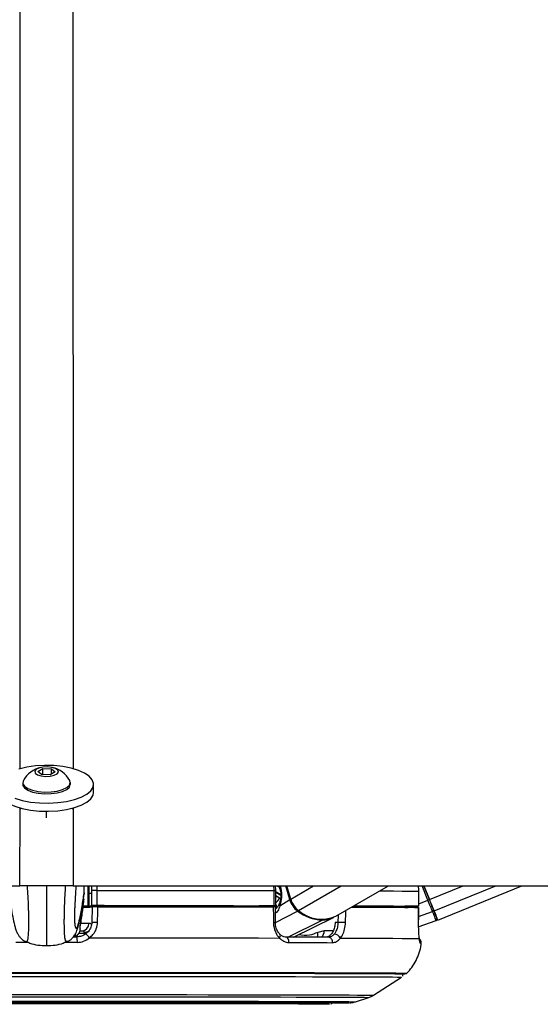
# Model space of a CAD drawing. Header units: millimetres. Extents: x 2436 to 18395, y 146 to 15846.
# Tile 41 of 45: x 14884 to 15092, y 5923 to 6316. Entities that reach past the tile are written whole.
import ezdxf

# ---------------------------------------------------------------- set-up
doc = ezdxf.new("R2010")
doc.units = ezdxf.units.MM
doc.header["$LTSCALE"] = 2

msp = doc.modelspace()

# ---------------------------------------------------------------- linework, layer by layer
at = {"color": 7, "linetype": 'Continuous', "lineweight": 25}
for p, q in [((14891.65, 6015.93), (14893.62, 6017.07)), ((14893.13, 6014.68), (14891.65, 6015.93)), ((14896.59, 6014.56), (14893.13, 6014.68)), ((14893.62, 6017.07), (14897.08, 6016.96)), ((14893.62, 6014.66), (14893.62, 6017.07)), ((14898.56, 6015.7), (14896.59, 6014.56)), ((14897.08, 6016.96), (14898.56, 6015.7)), ((14897.08, 6014.85), (14897.08, 6016.96)), ((14885.61, 6011.48), (14885.61, 6010.78)), ((14904.61, 6010.78), (14904.61, 6011.48)), ((14913.91, 6007.57), (14913.91, 6010.78)), ((14884.61, 6001.32), (14884.61, 6000.83)), ((14905.61, 6000.83), (14905.61, 6001.32)), ((12429.36, 5970.28), (14884.49, 5970.28)), ((14905.72, 5970.28), (17360.85, 5970.28)), ((14910.11, 5967.39), (14910.11, 5970.28)), ((14912.11, 5962.91), (14912.11, 5970.27)), ((14913.11, 5970.28), (14913.11, 5968.38)), ((14986.63, 5968.32), (14986.52, 5970.25)), ((14987.94, 5970.28), (14988.35, 5968.88)), ((14992.62, 5964.98), (14991.09, 5970.28)), ((15010.67, 5958.1), (15031.71, 5970.28)), ((15048.01, 5964.77), (15045.77, 5970.28)), ((15045.77, 5970.28), (15048.01, 5964.77)), ((15051.35, 5956.57), (15084.93, 5970.28)), ((14910.11, 5967.38), (14910.03, 5966.57)), ((14910.11, 5967.39), (14910.11, 5967.38)), ((14912.11, 5967.34), (14913.11, 5967.34)), ((14913.11, 5968.38), (14913.11, 5962.38)), ((14915.38, 5962.38), (14915.38, 5968.38)), ((14985.87, 5968.32), (14985.87, 5962.32)), ((14986.66, 5962.32), (14986.66, 5968.32)), ((14986.66, 5966.37), (14988.57, 5965.23)), ((15043.73, 5968.13), (15043.73, 5962.13)), ((15043.75, 5968.13), (15043.73, 5968.13)), ((15043.75, 5962.13), (15043.75, 5968.13)), ((14909.63, 5961.29), (14910.02, 5964.1)), ((14909.76, 5962.22), (14911.54, 5962.31)), ((14913.11, 5962.35), (14913.11, 5962.38)), ((14918.11, 5962.35), (14913.11, 5962.35)), ((14913.11, 5962.35), (14913.11, 5962.33)), ((14913.11, 5962.33), (14913.32, 5962.33)), ((14913.11, 5962.31), (14913.11, 5962.33)), ((14913.32, 5962.35), (14913.32, 5961.85)), ((14918.11, 5962.37), (14918.11, 5961.88)), ((14986.07, 5962.32), (14980.07, 5962.31)), ((14980.07, 5962.32), (14980.07, 5961.83)), ((14988.29, 5962.32), (14992.23, 5964.74)), ((14908.53, 5954.17), (14909.31, 5959.53)), ((14909.25, 5959.26), (14909.32, 5959.53)), ((14913.32, 5961.88), (14913.21, 5955.77)), ((14986.5, 5955.68), (14986.49, 5961.82)), ((15038.27, 5962.13), (15038.26, 5961.67)), ((15038.26, 5961.63), (15039.55, 5961.63)), ((15041.75, 5962.12), (15038.27, 5962.12)), ((15043.62, 5955.46), (15043.72, 5961.63)), ((15043.69, 5961.63), (15043.7, 5961.63)), ((14986.5, 5955.68), (14986.5, 5955.68)), ((14993.81, 5949.8), (15009.68, 5957.58)), ((15011.51, 5955.66), (15010.41, 5955.66)), ((15043.6, 5953.88), (15050.75, 5956.37)), ((15043.61, 5955.45), (15043.63, 5955.46)), ((14908.3, 5952.3), (14909.3, 5952.3)), ((14908.54, 5954.17), (14908.55, 5954.23)), ((14910.04, 5951.75), (14909.97, 5951.16)), ((14988.33, 5950.88), (14988.31, 5950.9)), ((15006.03, 5952.3), (15003.4, 5951.66)), ((14886.9, 5947.99), (14886.94, 5947.97)), ((14903.31, 5947.99), (14903.27, 5947.97)), ((14905.99, 5949.88), (14907.21, 5949.88)), ((15025.64, 5926.58), (15036.95, 5933.81)), ((15018.48, 5923.98), (15023.8, 5925.71))]:
    msp.add_line(p, q, dxfattribs=at)
at = {"color": 8, "linetype": 'Continuous', "lineweight": 25}
for p, q in [((14884.49, 5970.28), (14884.5, 6001.42)), ((14895.11, 5997.36), (14895.11, 6000.03)), ((14905.72, 6001.35), (14905.72, 5970.28)), ((14911.54, 5970.24), (14911.54, 5962.31)), ((14915.38, 5968.38), (14915.37, 5970.28)), ((14987.14, 5970.28), (14988.11, 5969.71)), ((14988.41, 5970.28), (14988.7, 5969.3)), ((14992.23, 5964.74), (14990.63, 5970.28)), ((14992.62, 5964.98), (15001.78, 5970.28)), ((14995.75, 5960.42), (15012.78, 5970.28)), ((15047.43, 5964.54), (15045.08, 5970.28)), ((15048.01, 5964.77), (15061.5, 5970.28)), ((15049.87, 5960.21), (15074.55, 5970.28)), ((14988.64, 5966.73), (14986.66, 5967.91)), ((14986.66, 5967.71), (14988.66, 5966.52)), ((14983.23, 5962.31), (14983.37, 5961.83)), ((14985.5, 5961.82), (14985.35, 5962.32)), ((14986.66, 5962.77), (14987.03, 5961.48)), ((15043.75, 5963.03), (15047.43, 5964.54)), ((14980.62, 5961.92), (14980.65, 5961.83)), ((14980.79, 5961.83), (14980.74, 5961.99)), ((14986.55, 5955.58), (14995.35, 5960.2)), ((15011.58, 5958.62), (15011.51, 5955.66)), ((15041.52, 5962.12), (15041.52, 5962.12)), ((15043.66, 5957.98), (15049.28, 5960)), ((14991.47, 5949.81), (15005.16, 5956.58)), ((14906.6, 5949.88), (14906.72, 5951.24)), ((14909.97, 5951.16), (14907.86, 5951.16)), ((15009.65, 5952.31), (15006.03, 5952.3)), ((14895.11, 5935.56), (14893.97, 5935.56)), ((14896.81, 5935.56), (14895.11, 5935.56)), ((15038.03, 5934.99), (15038.03, 5934.99)), ((15038.21, 5934.99), (15038.21, 5934.99)), ((15036.95, 5933.81), (15036.95, 5933.81)), ((15008.12, 5922.96), (15008.12, 5922.96))]:
    msp.add_line(p, q, dxfattribs=at)
at = {"color": 7, "linetype": 'Continuous', "lineweight": 25, "flags": 128}
for points in [[(14882.39, 6005.23), (14885.33, 6004.34), (14888.65, 6003.7), (14892.22, 6003.33), (14895.9, 6003.25), (14899.55, 6003.45), (14903.03, 6003.94), (14906.2, 6004.69), (14908.95, 6005.68), (14911.17, 6006.86), (14912.76, 6008.19), (14913.68, 6009.62), (14913.89, 6011.1), (14913.37, 6012.56), (14912.15, 6013.96), (14910.28, 6015.23), (14907.82, 6016.33), (14904.88, 6017.22), (14901.56, 6017.86), (14897.99, 6018.23), (14894.31, 6018.31), (14890.66, 6018.11), (14887.18, 6017.62), (14884.01, 6016.87)], [(14894.72, 6013.92), (14896.56, 6014), (14898.18, 6014.37), (14899.33, 6014.95), (14899.84, 6015.66), (14899.63, 6016.4), (14898.73, 6017.05), (14897.27, 6017.51), (14895.49, 6017.72), (14893.65, 6017.63), (14892.03, 6017.27), (14890.88, 6016.69), (14890.37, 6015.97), (14890.58, 6015.23), (14891.48, 6014.59), (14892.94, 6014.12), (14894.72, 6013.92)], [(14885.61, 6010.78), (14885.68, 6010.31), (14886.34, 6009.31), (14887.66, 6008.41), (14889.52, 6007.7), (14891.81, 6007.21), (14894.33, 6006.98)], [(14885.84, 6012.31), (14885.71, 6012.04), (14885.68, 6011.01), (14886.34, 6010), (14887.66, 6009.11), (14889.52, 6008.39), (14891.81, 6007.9), (14894.33, 6007.68)], [(14894.33, 6007.68), (14896.91, 6007.74), (14899.36, 6008.07), (14901.5, 6008.66), (14903.16, 6009.45), (14904.22, 6010.4), (14904.6, 6011.43), (14904.37, 6012.31)], [(14894.33, 6006.98), (14896.91, 6007.04), (14899.36, 6007.37), (14901.5, 6007.96), (14903.16, 6008.76), (14904.22, 6009.7), (14904.6, 6010.73), (14904.61, 6010.78)], [(14876.84, 6005.79), (14878.06, 6004.4), (14879.93, 6003.12), (14882.39, 6002.02), (14885.33, 6001.13), (14888.65, 6000.49), (14892.22, 6000.12), (14895.9, 6000.04), (14899.55, 6000.25), (14903.03, 6000.74), (14906.2, 6001.49), (14908.95, 6002.47), (14911.17, 6003.65), (14912.76, 6004.99), (14913.68, 6006.42), (14913.91, 6007.57)], [(14915.38, 5968.38), (14924.88, 5968.38), (14934.27, 5968.37), (14943.49, 5968.37), (14952.51, 5968.36), (14961.29, 5968.35), (14969.8, 5968.34), (14978.01, 5968.33), (14985.87, 5968.32)], [(14910.02, 5964.1), (14910.03, 5964.14), (14910.04, 5964.22)], [(14915.38, 5962.38), (14924.88, 5962.38), (14934.27, 5962.37), (14943.49, 5962.37), (14952.51, 5962.36), (14961.29, 5962.35), (14969.8, 5962.34), (14978.01, 5962.33), (14985.87, 5962.32)], [(14918.11, 5962.37), (14926.42, 5962.37), (14934.62, 5962.36), (14942.69, 5962.36), (14950.59, 5962.35), (14958.31, 5962.34), (14965.82, 5962.34), (14973.08, 5962.33), (14980.07, 5962.32)], [(14985.87, 5962.32), (14986.18, 5962.32), (14986.42, 5962.32), (14986.58, 5962.32), (14986.65, 5962.32), (14986.63, 5962.32), (14986.53, 5962.32), (14986.34, 5962.32), (14986.07, 5962.32)], [(15049.28, 5960), (15049.11, 5960.41), (15048.92, 5960.88), (15048.7, 5961.41), (15048.47, 5961.98), (15048.22, 5962.58), (15047.97, 5963.22), (15047.7, 5963.87), (15047.43, 5964.54)], [(15049.87, 5960.21), (15049.7, 5960.63), (15049.51, 5961.1), (15049.3, 5961.63), (15049.06, 5962.2), (15048.81, 5962.81), (15048.55, 5963.45), (15048.29, 5964.11), (15048.01, 5964.77)], [(15048.01, 5964.77), (15048.26, 5964.18), (15048.5, 5963.59), (15048.73, 5963.02), (15048.95, 5962.47), (15049.16, 5961.96), (15049.35, 5961.49), (15049.53, 5961.06), (15049.68, 5960.69)], [(14911.07, 5962.29), (14912.81, 5962.29), (14913.32, 5962.29)], [(14915.48, 5955.71), (14915.55, 5959.7), (14915.59, 5961.88)], [(14915.59, 5961.88), (14925.04, 5961.88), (14934.37, 5961.87), (14943.54, 5961.87), (14952.51, 5961.86), (14961.24, 5961.85), (14969.71, 5961.84), (14977.87, 5961.83), (14985.69, 5961.82)], [(14985.69, 5961.82), (14985.7, 5957.82), (14985.7, 5955.65)], [(15017, 5961.76), (15020.21, 5961.75), (15025.24, 5961.73), (15029.74, 5961.72), (15033.69, 5961.7), (15037.07, 5961.68), (15039.88, 5961.67), (15042.09, 5961.65), (15043.7, 5961.63)], [(15017.83, 5962.24), (15021.7, 5962.23), (15025.6, 5962.21), (15029.07, 5962.2), (15032.08, 5962.18), (15034.62, 5962.17), (15036.68, 5962.15), (15038.27, 5962.13)], [(15017.86, 5962.26), (15020.12, 5962.25), (15025.18, 5962.24), (15029.71, 5962.22), (15033.69, 5962.2), (15037.09, 5962.18), (15039.9, 5962.17), (15042.12, 5962.15), (15043.73, 5962.13)], [(15043.73, 5962.13), (15043.74, 5962.13), (15043.66, 5962.13), (15043.5, 5962.13), (15043.25, 5962.13), (15042.94, 5962.12), (15042.58, 5962.12), (15042.17, 5962.12), (15041.75, 5962.12)], [(15043.7, 5961.63), (15043.64, 5957.63), (15043.61, 5955.45)], [(15050.75, 5956.37), (15050.73, 5956.43), (15050.66, 5956.6), (15050.54, 5956.9), (15050.37, 5957.3), (15050.16, 5957.82), (15049.91, 5958.44), (15049.62, 5959.17), (15049.28, 5960)], [(15049.68, 5960.69), (15050, 5959.88), (15050.29, 5959.18), (15050.54, 5958.57), (15050.74, 5958.07), (15050.9, 5957.68), (15051.02, 5957.39), (15051.09, 5957.22), (15051.11, 5957.16)], [(15051.35, 5956.57), (15051.35, 5956.57), (15051.25, 5956.81), (15050.97, 5957.51), (15050.51, 5958.65), (15049.87, 5960.21)], [(14912.28, 5949.48), (14922.57, 5949.48), (14932.72, 5949.47), (14942.69, 5949.47), (14952.43, 5949.46), (14961.89, 5949.45), (14971.03, 5949.44), (14979.8, 5949.43), (14988.17, 5949.42)], [(14991.91, 5947.6), (14991.91, 5948.02), (14991.85, 5948.43), (14991.74, 5948.81), (14991.58, 5949.15), (14991.38, 5949.43), (14991.15, 5949.64), (14990.89, 5949.77), (14990.62, 5949.81)], [(15007.74, 5949.78), (15005.76, 5949.78), (15003.73, 5949.78), (15001.65, 5949.79), (14999.53, 5949.79), (14997.37, 5949.8), (14995.16, 5949.8), (14992.91, 5949.81), (14990.62, 5949.81)], [(14991.91, 5947.6), (14994.23, 5947.59), (14996.51, 5947.59), (14998.74, 5947.58), (15000.94, 5947.58), (15003.09, 5947.58), (15005.19, 5947.57), (15007.25, 5947.57), (15009.26, 5947.56)], [(15012.47, 5949.37), (15018.64, 5949.35), (15024.22, 5949.34), (15029.18, 5949.32), (15033.49, 5949.3), (15037.13, 5949.28), (15040.09, 5949.26), (15042.35, 5949.24), (15043.9, 5949.22)], [(14893.97, 5935.56), (14885.07, 5935.56), (14875.09, 5935.55), (14865.21, 5935.55), (14855.47, 5935.55), (14845.92, 5935.54), (14836.61, 5935.53), (14827.59, 5935.52), (14818.9, 5935.51), (14810.58, 5935.5), (14802.67, 5935.49), (14795.21, 5935.48), (14788.24, 5935.46), (14781.78, 5935.45), (14775.88, 5935.43), (14770.56, 5935.42), (14765.85, 5935.4), (14761.77, 5935.38), (14758.34, 5935.36), (14755.57, 5935.34), (14753.48, 5935.32), (14752.09, 5935.31), (14751.46, 5935.29)], [(14895.11, 5935.27), (14885.01, 5935.27), (14874.97, 5935.27), (14865.02, 5935.26), (14855.23, 5935.26), (14845.63, 5935.25), (14836.28, 5935.24), (14827.23, 5935.24), (14818.51, 5935.23), (14810.17, 5935.21), (14802.26, 5935.2), (14794.81, 5935.19), (14787.86, 5935.17), (14781.44, 5935.16), (14775.59, 5935.14), (14770.34, 5935.13), (14765.7, 5935.11), (14761.72, 5935.09), (14758.39, 5935.07), (14755.75, 5935.05), (14753.8, 5935.03), (14752.56, 5935.01), (14752.02, 5934.99), (14752, 5934.99)], [(14895.11, 5935.27), (14885.02, 5935.27), (14874.99, 5935.27), (14865.06, 5935.26), (14855.28, 5935.26), (14845.7, 5935.25), (14836.36, 5935.24), (14827.31, 5935.24), (14818.61, 5935.23), (14810.28, 5935.21), (14802.38, 5935.2), (14794.94, 5935.19), (14788, 5935.17), (14781.59, 5935.16), (14775.74, 5935.14), (14770.5, 5935.13), (14765.87, 5935.11), (14761.88, 5935.09), (14758.57, 5935.07), (14755.93, 5935.05), (14753.98, 5935.03), (14752.74, 5935.01), (14752.2, 5934.99), (14752.18, 5934.99)], [(15038.21, 5934.99), (15038.19, 5934.99), (15037.66, 5935.01), (15036.41, 5935.03), (15034.46, 5935.05), (15031.82, 5935.07), (15028.49, 5935.09), (15024.51, 5935.11), (15019.87, 5935.13), (15014.62, 5935.14), (15008.77, 5935.16), (15002.35, 5935.17), (14995.4, 5935.19), (14987.95, 5935.2), (14980.04, 5935.21), (14971.7, 5935.23), (14962.98, 5935.24), (14953.93, 5935.24), (14944.58, 5935.25), (14934.98, 5935.26), (14925.19, 5935.26), (14915.24, 5935.27), (14905.2, 5935.27), (14895.11, 5935.27)], [(15038.03, 5934.99), (15038.01, 5934.99), (15037.48, 5935.01), (15036.23, 5935.03), (15034.29, 5935.05), (15031.65, 5935.07), (15028.33, 5935.09), (15024.34, 5935.11), (15019.72, 5935.13), (15014.47, 5935.14), (15008.62, 5935.16), (15002.22, 5935.17), (14995.27, 5935.19), (14987.83, 5935.2), (14979.93, 5935.21), (14971.6, 5935.23), (14962.9, 5935.24), (14953.85, 5935.24), (14944.52, 5935.25), (14934.93, 5935.26), (14925.15, 5935.26), (14915.22, 5935.27), (14905.19, 5935.27), (14895.11, 5935.27)], [(15038.76, 5935.29), (15038.13, 5935.31), (15036.73, 5935.32), (15034.64, 5935.34), (15031.87, 5935.36), (15028.44, 5935.38), (15024.36, 5935.4), (15019.65, 5935.42), (15014.33, 5935.43), (15008.43, 5935.45), (15001.98, 5935.46), (14995, 5935.48), (14987.54, 5935.49), (14979.63, 5935.5), (14971.31, 5935.51), (14962.62, 5935.52), (14953.6, 5935.53), (14944.29, 5935.54), (14934.74, 5935.55), (14925, 5935.55), (14915.12, 5935.55), (14905.14, 5935.56), (14896.81, 5935.56)], [(14753.26, 5933.81), (14753.28, 5933.82), (14753.81, 5933.83), (14755.05, 5933.85), (14756.98, 5933.87), (14759.6, 5933.89), (14762.89, 5933.91), (14766.85, 5933.93), (14771.44, 5933.95), (14776.65, 5933.96), (14782.45, 5933.98), (14788.81, 5933.99), (14795.7, 5934.01), (14803.08, 5934.02), (14810.92, 5934.03), (14819.19, 5934.05), (14827.83, 5934.06), (14836.8, 5934.06), (14846.07, 5934.07), (14855.58, 5934.08), (14865.29, 5934.08), (14875.14, 5934.09), (14885.1, 5934.09), (14895.11, 5934.09)], [(14895.11, 5934.09), (14905.11, 5934.09), (14915.07, 5934.09), (14924.92, 5934.08), (14934.63, 5934.08), (14944.14, 5934.07), (14953.41, 5934.06), (14962.38, 5934.06), (14971.02, 5934.05), (14979.29, 5934.03), (14987.13, 5934.02), (14994.52, 5934.01), (15001.4, 5933.99), (15007.76, 5933.98), (15013.56, 5933.96), (15018.77, 5933.95), (15023.36, 5933.93), (15027.32, 5933.91), (15030.61, 5933.89), (15033.23, 5933.87), (15035.16, 5933.85), (15036.4, 5933.83), (15036.93, 5933.82), (15036.95, 5933.81)], [(14774.23, 5923.59), (14774.29, 5923.6), (14775, 5923.62), (14776.42, 5923.63), (14778.53, 5923.65), (14781.32, 5923.67), (14784.78, 5923.69), (14788.89, 5923.7), (14793.63, 5923.72), (14798.95, 5923.73), (14804.85, 5923.75), (14811.27, 5923.76), (14818.18, 5923.77), (14825.55, 5923.78), (14833.32, 5923.79), (14841.46, 5923.8), (14849.91, 5923.81), (14858.63, 5923.81), (14867.56, 5923.82), (14876.65, 5923.82), (14885.85, 5923.83), (14895.11, 5923.83)], [(14780.11, 5923.59), (14780.11, 5923.59), (14780.46, 5923.61), (14781.52, 5923.62), (14783.28, 5923.64), (14785.73, 5923.66), (14788.86, 5923.68), (14792.64, 5923.69), (14797.05, 5923.71), (14802.07, 5923.72), (14807.66, 5923.74), (14813.79, 5923.75), (14820.42, 5923.76), (14827.51, 5923.77), (14835.02, 5923.78), (14842.9, 5923.79), (14851.1, 5923.8), (14859.57, 5923.8), (14868.26, 5923.81), (14877.12, 5923.81), (14886.08, 5923.81), (14895.11, 5923.81)], [(15008.12, 5922.96), (15007.81, 5922.98), (15006.79, 5923), (15005.06, 5923.01), (15002.64, 5923.03), (14999.54, 5923.05), (14995.78, 5923.06), (14991.38, 5923.08), (14986.37, 5923.09), (14980.79, 5923.11), (14974.66, 5923.12), (14968.04, 5923.13), (14960.95, 5923.14), (14953.44, 5923.15), (14945.57, 5923.16), (14937.37, 5923.17), (14928.91, 5923.18), (14920.24, 5923.18), (14911.4, 5923.18), (14902.47, 5923.18), (14893.48, 5923.19), (14884.51, 5923.18), (14875.6, 5923.18)], [(14895.11, 5923.83), (14904.36, 5923.83), (14913.56, 5923.82), (14922.65, 5923.82), (14931.58, 5923.81), (14940.3, 5923.81), (14948.75, 5923.8), (14956.89, 5923.79), (14964.66, 5923.78), (14972.03, 5923.77), (14978.94, 5923.76), (14985.36, 5923.75), (14991.26, 5923.73), (14996.59, 5923.72), (15001.32, 5923.7), (15005.43, 5923.69), (15008.89, 5923.67), (15011.68, 5923.65), (15013.79, 5923.63), (15015.21, 5923.62), (15015.92, 5923.6), (15015.99, 5923.59)], [(14895.11, 5923.81), (14904.13, 5923.81), (14913.1, 5923.81), (14921.95, 5923.81), (14930.64, 5923.8), (14939.11, 5923.8), (14947.31, 5923.79), (14955.19, 5923.78), (14962.7, 5923.77), (14969.79, 5923.76), (14976.42, 5923.75), (14982.55, 5923.74), (14988.14, 5923.72), (14993.16, 5923.71), (14997.57, 5923.69), (15001.35, 5923.68), (15004.48, 5923.66), (15006.93, 5923.64), (15008.69, 5923.62), (15009.75, 5923.61), (15010.11, 5923.59), (15010.11, 5923.59)], [(15008.07, 5922.96), (15008.12, 5922.96), (15008.12, 5922.96)]]:
    msp.add_lwpolyline(points, dxfattribs=at)
at = {"color": 8, "linetype": 'Continuous', "lineweight": 25, "flags": 128}
for points in [[(14988.7, 5969.3), (14988.54, 5969.19), (14988.42, 5969.08), (14988.36, 5968.98), (14988.34, 5968.9), (14988.35, 5968.88)], [(15028.16, 5968.22), (15029.71, 5968.22), (15033.69, 5968.2), (15037.09, 5968.18), (15039.9, 5968.17), (15042.12, 5968.15), (15043.73, 5968.13)], [(14980.74, 5961.99), (14980.68, 5962.17), (14980.61, 5962.31)], [(14988.29, 5962.32), (14988.14, 5962.48), (14988.04, 5962.65), (14987.99, 5962.8), (14987.99, 5962.94), (14988.01, 5963)], [(14986.45, 5960.96), (14986.47, 5960.97), (14986.59, 5961.06)], [(15014.52, 5955.59), (15014.61, 5959.59), (15014.63, 5960.39)], [(14912, 5955.25), (14911.11, 5955.25), (14910.01, 5955.24), (14908.73, 5955.24)], [(14908.44, 5953.82), (14908.54, 5954.16), (14908.54, 5954.17)], [(14911.04, 5951.26), (14910.58, 5951.18), (14909.97, 5951.16)], [(14988.17, 5949.42), (14988.34, 5949.75), (14988.45, 5950.06), (14988.5, 5950.35), (14988.48, 5950.6), (14988.39, 5950.8), (14988.33, 5950.88)], [(14887.94, 5947.67), (14885.9, 5947.67), (14882.84, 5947.66)], [(14907.37, 5947.66), (14904.31, 5947.67), (14902.28, 5947.67)], [(15038.91, 5935.28), (15038.83, 5935.29), (15038.76, 5935.29)], [(14764.57, 5926.58), (14764.59, 5926.58), (14765.13, 5926.6), (14766.37, 5926.62), (14768.32, 5926.64), (14770.96, 5926.66), (14774.28, 5926.68), (14778.25, 5926.69), (14782.87, 5926.71), (14788.1, 5926.73), (14793.91, 5926.74), (14800.28, 5926.76), (14807.16, 5926.77), (14814.53, 5926.78), (14822.33, 5926.79), (14830.54, 5926.8), (14839.09, 5926.81), (14847.95, 5926.82), (14857.07, 5926.82), (14866.39, 5926.83), (14875.88, 5926.83), (14885.47, 5926.83), (14895.11, 5926.84)], [(14766.41, 5925.71), (14766.43, 5925.72), (14766.96, 5925.73), (14768.18, 5925.75), (14770.1, 5925.77), (14772.71, 5925.79), (14775.98, 5925.81), (14779.9, 5925.82), (14784.45, 5925.84), (14789.61, 5925.86), (14795.34, 5925.87), (14801.62, 5925.88), (14808.4, 5925.9), (14815.66, 5925.91), (14823.36, 5925.92), (14831.44, 5925.93), (14839.88, 5925.94), (14848.61, 5925.95), (14857.6, 5925.95), (14866.8, 5925.96), (14876.15, 5925.96), (14885.6, 5925.96), (14895.11, 5925.96)], [(14771.74, 5923.98), (14771.93, 5923.99), (14772.81, 5924.01), (14774.4, 5924.03), (14776.67, 5924.05), (14779.62, 5924.07), (14783.24, 5924.08), (14787.49, 5924.1), (14792.36, 5924.11), (14797.82, 5924.13), (14803.84, 5924.14), (14810.38, 5924.16), (14817.4, 5924.17), (14824.87, 5924.18), (14832.75, 5924.19), (14840.98, 5924.2), (14849.52, 5924.21), (14858.32, 5924.21), (14867.33, 5924.22), (14876.5, 5924.22), (14885.78, 5924.22), (14895.11, 5924.22)], [(14895.11, 5926.84), (14904.75, 5926.83), (14914.33, 5926.83), (14923.82, 5926.83), (14933.14, 5926.82), (14942.26, 5926.82), (14951.12, 5926.81), (14959.68, 5926.8), (14967.88, 5926.79), (14975.68, 5926.78), (14983.05, 5926.77), (14989.93, 5926.76), (14996.3, 5926.74), (15002.11, 5926.73), (15007.34, 5926.71), (15011.96, 5926.69), (15015.93, 5926.68), (15019.25, 5926.66), (15021.89, 5926.64), (15023.84, 5926.62), (15025.08, 5926.6), (15025.62, 5926.58), (15025.64, 5926.58)], [(14895.11, 5925.96), (14904.61, 5925.96), (14914.06, 5925.96), (14923.41, 5925.96), (14932.61, 5925.95), (14941.6, 5925.95), (14950.33, 5925.94), (14958.77, 5925.93), (14966.85, 5925.92), (14974.55, 5925.91), (14981.81, 5925.9), (14988.6, 5925.88), (14994.87, 5925.87), (15000.6, 5925.86), (15005.76, 5925.84), (15010.31, 5925.82), (15014.23, 5925.81), (15017.5, 5925.79), (15020.11, 5925.77), (15022.03, 5925.75), (15023.25, 5925.73), (15023.78, 5925.72), (15023.8, 5925.71)], [(14895.11, 5924.22), (14904.44, 5924.22), (14913.71, 5924.22), (14922.88, 5924.22), (14931.89, 5924.21), (14940.7, 5924.21), (14949.24, 5924.2), (14957.46, 5924.19), (14965.34, 5924.18), (14972.81, 5924.17), (14979.83, 5924.16), (14986.37, 5924.14), (14992.39, 5924.13), (14997.85, 5924.11), (15002.72, 5924.1), (15006.97, 5924.08), (15010.59, 5924.07), (15013.54, 5924.05), (15015.81, 5924.03), (15017.4, 5924.01), (15018.28, 5923.99), (15018.48, 5923.98)], [(15015.99, 5923.59), (15015.92, 5923.58), (15015.89, 5923.58)]]:
    msp.add_lwpolyline(points, dxfattribs=at)
at = {"color": 7, "linetype": 'Continuous', "lineweight": 25}
for centre, radius, start, end in [((14895.11, 6007.11), 10.63, 102.4225, 150.6702), ((14895.11, 6007.11), 10.63, 29.3298, 77.5775), ((14914.76, 5666.92), 301.46, 89.8823, 90.3138), ((14904.89, 5965.05), 5.21, 332.1064, 359.9008), ((14911.48, 6069.59), 107.29, 269.9311, 270.8687), ((14911.51, 5962.91), 0.6, 273, 360), ((14914.76, 5660.92), 301.46, 89.8823, 90.3138), ((15000.57, 5967.13), 8.68, 196.0192, 232.9827), ((15001.01, 5967.39), 8.73, 196.0192, 232.9827), ((15080.91, 5882.93), 88.21, 111.899, 112.3088), ((14910.18, 6244.8), 283.01, 269.904, 270.6353), ((14976.93, 5968.44), 7.49, 299.5467, 300.6094), ((15005.94, 5973.8), 17.24, 232.0823, 267.4172), ((15005.05, 5971.02), 14.1, 228.7769, 293.5297), ((15035.49, 5966.32), 5.47, 301.9667, 309.9639), ((15049.14, 5960.54), 0.56, 284.5335, 15.6447), ((14909.15, 5955.15), 2.85, 273.0244, 1.9219), ((14915.64, 6000.36), 44.65, 266.8796, 269.7956), ((15005.29, 5966.66), 10.08, 269.253, 297.1196), ((15002.56, 5507.74), 448.02, 88.4701, 88.8548), ((15050.55, 5956.93), 0.6, 289.2026, 22.2027), ((14906.49, 5945.78), 6.88, 32.5346, 50.688), ((15009.93, 5948.21), 2.79, 24.6211, 87.6809), ((14900.31, 5948.26), 7.09, 355.2058, 13.2182), ((15007.43, 5947.94), 1.87, 348.4047, 80.4099), ((15037.65, 5955.92), 20.68, 269.7113, 273.494), ((15009.1, 6273.97), 350.45, 270.093, 271.1099)]:
    msp.add_arc(centre, radius, start, end, dxfattribs=at)
at = {"color": 8, "linetype": 'Continuous', "lineweight": 25}
for centre, radius, start, end in [((14986.01, 5905.94), 62.38, 89.4077, 90.1331), ((14979.19, 5961.51), 1.49, 16.0078, 32.1044), ((14978.32, 5970.99), 11.34, 316.4477, 330.7047), ((14976.98, 5971.75), 11.51, 327.2505, 330.8666), ((14993.09, 5963.23), 1.74, 105.0747, 119.7506), ((14994.82, 5961.1), 1.04, 300.3022, 323.8106), ((14985.88, 5960.56), 4.92, 267.9088, 277.147), ((15004.94, 5957), 0.474, 298.299, 334.2416), ((14910.2, 5954.88), 3.14, 267.0444, 305.9433), ((15000.54, 5950.87), 2.97, 338.6645, 15.5327), ((15002.74, 5952.18), 3.29, 313.2783, 2.138), ((15042.28, 5947.61), 2.01, 353.8003, 24.5295), ((15044.39, 5944.55), 2.85, 82.1856, 92.3295)]:
    msp.add_arc(centre, radius, start, end, dxfattribs=at)
at = {"color": 7, "linetype": 'Continuous', "lineweight": 25}
msp.add_ellipse((14984.14, 5966.5), major_axis=(-0.18, 7.38), ratio=0.672592, start_param=4.094691, end_param=5.085357, dxfattribs=at)
at = {"color": 8, "linetype": 'Continuous', "lineweight": 25}
for points, knots in [([(14884.5, 6016.92), (14884.54, 6183.35), (14884.61, 6441.35), (14884.88, 6790.98), (14885.11, 7015.13), (14885.61, 7147.78), (14885.76, 7188.78)], [0, 0, 0, 0, 0.426163, 0.660643, 0.895124, 1, 1, 1, 1]), ([(14904.45, 7188.78), (14904.64, 7134.58), (14905.2, 6976.24), (14905.49, 6609.88), (14905.65, 6273.51), (14905.71, 6041.2), (14905.71, 6016.99)], [0, 0, 0, 0, 0.138671, 0.405115, 0.938005, 1, 1, 1, 1]), ([(14886.94, 5947.97), (14886.97, 5947.96), (14887.06, 5947.92), (14887.21, 5947.97), (14887.37, 5948.13), (14887.52, 5948.43), (14887.65, 5948.86), (14887.75, 5949.36), (14887.84, 5950.05), (14887.91, 5950.8), (14887.96, 5951.79), (14887.99, 5952.73), (14888, 5953.83), (14888.01, 5955.07), (14888.01, 5956.47), (14888, 5958.05), (14887.97, 5959.71), (14887.93, 5961.46), (14887.87, 5963.25), (14887.8, 5964.86), (14887.72, 5966.31), (14887.64, 5967.59), (14887.55, 5968.95), (14887.48, 5969.82), (14887.45, 5970.28)], [0, 0, 0, 0, 0.035341, 0.09854, 0.162177, 0.226024, 0.280811, 0.335908, 0.368799, 0.435363, 0.469219, 0.507723, 0.547033, 0.580765, 0.620515, 0.661651, 0.703821, 0.747023, 0.795734, 0.845119, 0.87839, 0.917586, 0.956906, 1, 1, 1, 1]), ([(14895.11, 5970.28), (14895.11, 5969.94), (14895.11, 5968.97), (14895.11, 5967.52), (14895.11, 5965.72), (14895.11, 5963.87), (14895.11, 5961.72), (14895.11, 5959.49), (14895.11, 5957.44), (14895.11, 5955.64), (14895.11, 5954.13), (14895.11, 5952.76), (14895.11, 5951.59), (14895.11, 5950.61), (14895.11, 5949.73), (14895.11, 5948.9), (14895.11, 5948.16), (14895.11, 5947.55), (14895.11, 5947.1), (14895.11, 5946.72), (14895.11, 5946.47), (14895.11, 5946.36), (14895.11, 5946.38), (14895.11, 5946.39)], [0, 0, 0, 0, 0.02927, 0.083155, 0.119276, 0.172149, 0.225668, 0.278999, 0.333279, 0.372736, 0.413343, 0.452801, 0.493249, 0.529714, 0.566627, 0.611448, 0.662969, 0.714901, 0.767752, 0.820802, 0.891699, 0.962831, 1, 1, 1, 1]), ([(14903.27, 5947.97), (14903.24, 5947.96), (14903.15, 5947.92), (14903, 5947.97), (14902.84, 5948.13), (14902.69, 5948.43), (14902.56, 5948.86), (14902.46, 5949.36), (14902.39, 5949.9), (14902.34, 5950.42), (14902.29, 5951.04), (14902.25, 5951.79), (14902.23, 5952.73), (14902.21, 5953.83), (14902.2, 5955.07), (14902.2, 5956.47), (14902.21, 5958.05), (14902.24, 5959.71), (14902.29, 5962.1), (14902.38, 5964.29), (14902.49, 5966.31), (14902.57, 5967.59), (14902.66, 5968.95), (14902.73, 5969.82), (14902.76, 5970.28)], [0, 0, 0, 0, 0.035209, 0.098424, 0.162077, 0.22594, 0.28074, 0.33585, 0.368749, 0.401786, 0.43538, 0.469244, 0.507757, 0.547078, 0.580817, 0.620577, 0.661724, 0.703904, 0.747117, 0.845081, 0.87836, 0.917565, 0.956895, 1, 1, 1, 1]), ([(14985.67, 5970.28), (14985.75, 5969.91), (14985.88, 5969.27), (14985.87, 5968.61), (14985.87, 5968.32)], [0, 0, 0, 0, 0.570946, 1, 1, 1, 1]), ([(14986.62, 5970.28), (14986.59, 5970.28), (14986.55, 5970.27), (14986.52, 5970.25), (14986.52, 5970.25)], [0, 0, 0, 0, 0.814996, 1, 1, 1, 1]), ([(14906.32, 5955.58), (14906.32, 5955.49), (14906.35, 5955.09), (14906.41, 5954.65), (14906.49, 5954.17), (14906.62, 5953.67), (14906.81, 5953.34), (14907.06, 5953.35), (14907.31, 5953.67), (14907.59, 5954.29), (14907.92, 5955.29), (14908.33, 5956.9), (14908.79, 5959.12), (14909.27, 5961.82), (14909.71, 5964.59), (14909.97, 5966.46), (14910.11, 5967.39)], [0, 0, 0, 0, 0.008277, 0.035401, 0.061846, 0.088459, 0.155817, 0.223937, 0.28928, 0.354848, 0.447138, 0.539716, 0.669846, 0.800436, 0.900141, 1, 1, 1, 1]), ([(14981.31, 5962.31), (14981.19, 5962.25), (14980.98, 5962.14), (14980.82, 5962.04), (14980.74, 5961.99)], [0, 0, 0, 0, 0.546981, 1, 1, 1, 1]), ([(15038.9, 5961.67), (15038.93, 5961.69), (15039.13, 5961.79), (15039.26, 5961.97), (15039.38, 5962.12)], [0, 0, 0, 0, 0.166473, 1, 1, 1, 1]), ([(15003.4, 5951.66), (15002.33, 5951.21), (14999.83, 5950.13), (14997.23, 5950.53), (14995.74, 5950.75)], [0, 0, 0, 0, 0.425689, 1, 1, 1, 1])]:
    msp.add_open_spline(points, degree=3, knots=knots, dxfattribs=at)
at = {"color": 7, "linetype": 'Continuous', "lineweight": 25}
for points, knots in [([(14905.72, 5970.28), (14903.47, 5970.28), (14900.4, 5970.28), (14895.63, 5970.28), (14891.62, 5970.28), (14887.66, 5970.28), (14885.33, 5970.28), (14884.49, 5970.28)], [0, 0, 0, 0, 0.326157, 0.444744, 0.656946, 0.875944, 1, 1, 1, 1]), ([(14906.86, 5970.28), (14906.81, 5969.61), (14906.71, 5968.25), (14906.57, 5966.06), (14906.45, 5963.97), (14906.36, 5962.03), (14906.3, 5960.61), (14906.26, 5959.46), (14906.24, 5958.71), (14906.24, 5958.06), (14906.23, 5957.56), (14906.24, 5957.07), (14906.25, 5956.61), (14906.28, 5956.06), (14906.3, 5955.76), (14906.32, 5955.58)], [0, 0, 0, 0, 0.149424, 0.304577, 0.461031, 0.562527, 0.665704, 0.713109, 0.761439, 0.792951, 0.825533, 0.852322, 0.89205, 0.932754, 1, 1, 1, 1]), ([(15043.41, 5970.28), (15043.54, 5969.85), (15043.74, 5969.15), (15043.73, 5968.41), (15043.73, 5968.13)], [0, 0, 0, 0, 0.610027, 1, 1, 1, 1]), ([(14880.16, 5966.58), (14880.24, 5966.01), (14880.54, 5963.86), (14881.07, 5960.6), (14881.76, 5956.86), (14882.36, 5954.26), (14882.94, 5952.43), (14883.45, 5951.25), (14884.06, 5950.22), (14884.92, 5949.23), (14885.87, 5948.41), (14886.67, 5948.11), (14886.95, 5948)], [0, 0, 0, 0, 0.072522, 0.274841, 0.467552, 0.672777, 0.776452, 0.860319, 0.910754, 0.945871, 0.981097, 1, 1, 1, 1]), ([(14903.26, 5948), (14903.53, 5948.1), (14904.27, 5948.38), (14905.17, 5949.11), (14905.93, 5949.94), (14906.45, 5950.71), (14906.88, 5951.51), (14907.33, 5952.59), (14907.87, 5954.34), (14908.49, 5957.02), (14909.18, 5960.85), (14909.7, 5964.1), (14909.99, 5966.14), (14910.05, 5966.57)], [0, 0, 0, 0, 0.0182361, 0.0499092, 0.0818912, 0.1170646, 0.1606451, 0.2281622, 0.3349934, 0.5373232, 0.7409596, 0.9443364, 1, 1, 1, 1]), ([(14988.35, 5968.88), (14988.42, 5968.58), (14988.65, 5967.7), (14988.75, 5966.09), (14988.53, 5964.34), (14988.17, 5963.41), (14988.01, 5963)], [0, 0, 0, 0, 0.153784, 0.459117, 0.76533, 1, 1, 1, 1]), ([(14988.29, 5962.32), (14988.17, 5961.95), (14987.93, 5961.19), (14987.5, 5960.31), (14987, 5959.63), (14986.62, 5959.35), (14986.42, 5959.2)], [0, 0, 0, 0, 0.277664, 0.566249, 0.779646, 1, 1, 1, 1]), ([(14988.01, 5963.01), (14987.98, 5962.94), (14987.76, 5962.43), (14987.31, 5961.71), (14986.86, 5961.16), (14986.52, 5961.06), (14986.44, 5961.04)], [0, 0, 0, 0, 0.068713, 0.462957, 0.877906, 1, 1, 1, 1]), ([(14909.25, 5959.26), (14909.12, 5958.37), (14908.85, 5956.56), (14908.58, 5954.74), (14908.44, 5953.82)], [0, 0, 0, 0, 0.493257, 1, 1, 1, 1]), ([(14909.59, 5961.3), (14909.55, 5960.95), (14909.43, 5960.04), (14909.32, 5959.56), (14909.25, 5959.26)], [0, 0, 0, 0, 0.382183, 1, 1, 1, 1]), ([(14915.59, 5961.88), (14915.36, 5961.88), (14914.91, 5961.88), (14914.27, 5961.88), (14913.75, 5961.88), (14913.39, 5961.88), (14913.34, 5961.88), (14913.32, 5961.88)], [0, 0, 0, 0, 0.197556, 0.39511, 0.592696, 0.790302, 1, 1, 1, 1]), ([(14986.46, 5961.82), (14986.46, 5961.82), (14986.46, 5961.82), (14986.2, 5961.82), (14985.87, 5961.82), (14985.69, 5961.82)], [0, 0, 0, 0, 0.246344, 0.611984, 1, 1, 1, 1]), ([(14913.21, 5955.77), (14913.13, 5955.1), (14912.97, 5953.77), (14912.04, 5952.16), (14911.19, 5951.41), (14910.84, 5951.1)], [0, 0, 0, 0, 0.370015, 0.740315, 1, 1, 1, 1]), ([(14913.19, 5954.49), (14913.16, 5954.68), (14913.08, 5955.14), (14912.4, 5955.21), (14912, 5955.25)], [0, 0, 0, 0, 0.416459, 1, 1, 1, 1]), ([(14912.28, 5949.48), (14912.76, 5949.89), (14913.9, 5950.88), (14915.16, 5953.03), (14915.37, 5954.82), (14915.48, 5955.71)], [0, 0, 0, 0, 0.260354, 0.63069, 1, 1, 1, 1]), ([(14985.7, 5955.65), (14985.73, 5955.12), (14985.8, 5953.69), (14986.53, 5951.48), (14987.52, 5950.06), (14988.13, 5949.46), (14988.17, 5949.42)], [0, 0, 0, 0, 0.220493, 0.593656, 0.970348, 1, 1, 1, 1]), ([(14988.35, 5950.94), (14988.17, 5951.1), (14987.62, 5951.58), (14986.95, 5952.93), (14986.5, 5954.44), (14986.54, 5955.38), (14986.55, 5955.68)], [0, 0, 0, 0, 0.16654, 0.508369, 0.844364, 1, 1, 1, 1]), ([(15010.41, 5955.66), (15010.36, 5954.99), (15010.25, 5953.65), (15009.57, 5951.88), (15008.59, 5950.55), (15007.52, 5949.87), (15006.81, 5949.8), (15006.54, 5949.77)], [0, 0, 0, 0, 0.215288, 0.430555, 0.64649, 0.863795, 1, 1, 1, 1]), ([(15011.51, 5955.66), (15011.46, 5955), (15011.34, 5953.66), (15010.77, 5952.05), (15010.26, 5951.3), (15010.04, 5951)], [0, 0, 0, 0, 0.370015, 0.740315, 1, 1, 1, 1]), ([(15012.47, 5949.37), (15012.77, 5949.78), (15013.49, 5950.77), (15014.29, 5952.92), (15014.44, 5954.7), (15014.52, 5955.59)], [0, 0, 0, 0, 0.260354, 0.63069, 1, 1, 1, 1]), ([(15043.61, 5955.45), (15043.6, 5954.92), (15043.59, 5953.49), (15043.68, 5951.29), (15043.82, 5949.86), (15043.89, 5949.27), (15043.9, 5949.22)], [0, 0, 0, 0, 0.220493, 0.593656, 0.970348, 1, 1, 1, 1]), ([(14908.49, 5953.13), (14908.45, 5952.86), (14908.37, 5952.26), (14908.01, 5951.36), (14907.42, 5950.49), (14906.87, 5950.05), (14906.6, 5949.84)], [0, 0, 0, 0, 0.209596, 0.458257, 0.738167, 1, 1, 1, 1]), ([(14907.08, 5950.15), (14907.26, 5950.35), (14907.59, 5950.72), (14907.9, 5951.15), (14907.98, 5951.39), (14907.99, 5951.41)], [0, 0, 0, 0, 0.5198619, 0.9598698, 1, 1, 1, 1]), ([(14910.84, 5951.1), (14910.27, 5950.74), (14909.15, 5950.03), (14907.84, 5949.93), (14907.21, 5949.88)], [0, 0, 0, 0, 0.519417, 1, 1, 1, 1]), ([(14908.44, 5953.82), (14908.42, 5953.49), (14908.39, 5952.98), (14908.49, 5953.02), (14908.49, 5953.11), (14908.49, 5953.13)], [0, 0, 0, 0, 0.581188, 0.917723, 1, 1, 1, 1]), ([(14908.49, 5953.08), (14908.49, 5953.12), (14908.51, 5953.22), (14908.51, 5953.36), (14908.51, 5953.54), (14908.49, 5953.72), (14908.53, 5954.05), (14908.56, 5954.23)], [0, 0, 0, 0, 0.043254, 0.1110638, 0.2701068, 0.6198781, 1, 1, 1, 1]), ([(14909.3, 5952.3), (14909.52, 5952.28), (14909.8, 5952.26), (14910.03, 5952.06), (14910.04, 5951.89), (14910.04, 5951.75)], [0, 0, 0, 0, 0.477795, 0.583752, 1, 1, 1, 1]), ([(14990.63, 5949.82), (14990.57, 5949.82), (14990.14, 5949.8), (14989.39, 5950.01), (14988.67, 5950.6), (14988.33, 5950.88)], [0, 0, 0, 0, 0.073114, 0.565675, 1, 1, 1, 1]), ([(15010.04, 5951), (15009.68, 5950.63), (15008.98, 5949.93), (15008.14, 5949.83), (15007.74, 5949.78)], [0, 0, 0, 0, 0.519417, 1, 1, 1, 1]), ([(14886.97, 5948.14), (14887.45, 5947.89), (14889.93, 5946.57), (14892.79, 5946.46), (14895.11, 5946.37)], [0, 0, 0, 0, 0.191949, 1, 1, 1, 1]), ([(14895.11, 5946.37), (14897.42, 5946.46), (14900.28, 5946.57), (14902.76, 5947.89), (14903.24, 5948.14)], [0, 0, 0, 0, 0.808051, 1, 1, 1, 1]), ([(14907.37, 5947.66), (14908.23, 5947.74), (14910.02, 5947.91), (14911.51, 5948.94), (14912.28, 5949.48)], [0, 0, 0, 0, 0.475859, 1, 1, 1, 1]), ([(14988.17, 5949.42), (14988.72, 5948.91), (14989.84, 5947.87), (14991.21, 5947.69), (14991.91, 5947.6)], [0, 0, 0, 0, 0.485349, 1, 1, 1, 1]), ([(15009.26, 5947.56), (15009.82, 5947.64), (15010.99, 5947.8), (15011.96, 5948.83), (15012.47, 5949.37)], [0, 0, 0, 0, 0.475859, 1, 1, 1, 1]), ([(15038.76, 5935.15), (15038.83, 5935.21), (15039.69, 5935.94), (15041.08, 5937.7), (15042.82, 5940.43), (15044.02, 5943.51), (15044.68, 5945.86), (15044.72, 5947.17), (15044.73, 5947.36)], [0, 0, 0, 0, 0.019434, 0.244824, 0.478688, 0.717422, 0.9588, 1, 1, 1, 1]), ([(15044.06, 5948.42), (15044.06, 5948.42), (15044.06, 5948.42), (15044, 5948.73), (15043.95, 5949.18), (15043.88, 5949.65), (15043.86, 5949.75)], [0, 0, 0, 0, 0.116826, 0.417151, 0.865577, 1, 1, 1, 1]), ([(15044.76, 5947.38), (15044.77, 5947.58), (15044.79, 5948.01), (15044.55, 5948.58), (15044.23, 5949.01), (15043.99, 5949.18), (15043.89, 5949.25)], [0, 0, 0, 0, 0.274374, 0.575135, 0.820749, 1, 1, 1, 1]), ([(15043.9, 5949.22), (15043.96, 5948.72), (15044.07, 5947.67), (15044.2, 5947.49), (15044.27, 5947.4)], [0, 0, 0, 0, 0.485349, 1, 1, 1, 1]), ([(15037.31, 5934.22), (15037.31, 5934.22), (15037.38, 5934.31), (15037.42, 5934.59), (15037.4, 5934.93), (15037.3, 5935.1), (15037.26, 5935.16)], [0, 0, 0, 0, 0.002438, 0.377603, 0.792402, 1, 1, 1, 1]), ([(15008.72, 5923.1), (15008.75, 5923.12), (15008.91, 5923.17), (15009.26, 5923.4), (15009.57, 5923.68), (15009.67, 5923.9), (15009.68, 5923.93)], [0, 0, 0, 0, 0.111175, 0.477005, 0.921252, 1, 1, 1, 1]), ([(15016.25, 5923.59), (15016.28, 5923.59), (15016.36, 5923.59), (15016.55, 5923.6), (15016.93, 5923.64), (15017.51, 5923.72), (15017.94, 5923.83), (15018.15, 5923.89)], [0, 0, 0, 0, 0.157492, 0.481501, 0.72328, 0.864699, 1, 1, 1, 1]), ([(15023.53, 5925.64), (15023.87, 5925.74), (15024.53, 5925.93), (15025.13, 5926.32), (15025.42, 5926.5)], [0, 0, 0, 0, 0.525378, 1, 1, 1, 1])]:
    msp.add_open_spline(points, degree=3, knots=knots, dxfattribs=at)

doc.saveas('drawing.dxf')
